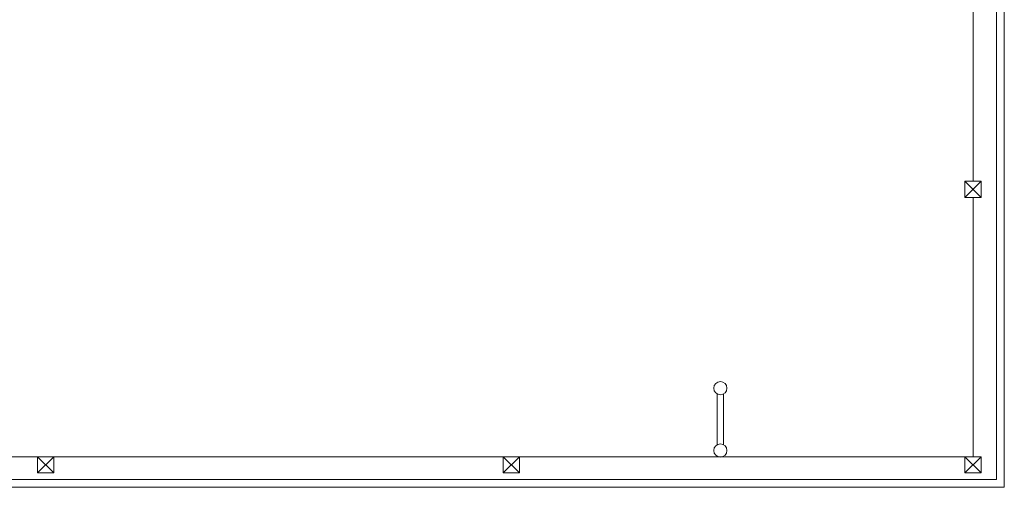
# Model space of a CAD drawing. Header units: millimetres. Extents: x 918337 to 1269480, y -257156 to -67477.
# Tile 111 of 114: x 1256788 to 1269480, y -97966 to -91937. Entities that reach past the tile are written whole.
import ezdxf

# ---------------------------------------------------------------- set-up
doc = ezdxf.new("R2010")
doc.units = ezdxf.units.MM
doc.layers.get('0').update_dxf_attribs({"color": 8, "lineweight": 9})

# ---------------------------------------------------------------- blocks, each defined once
blk = doc.blocks.new('X XZ X X ZX')
at = {"color": 8, "ltscale": 2}
for p, q in [((1156119, -137101), (1156119, -127013)), ((1156219, -137201), (1156219, -126993)), ((1155819, -133253), (1155819, -127223)), ((1155709, -133253), (1155919, -133463)), ((1155709, -133463), (1155919, -133253)), ((1155919, -133253), (1155709, -133253)), ((1155709, -133253), (1155709, -133463)), ((1155919, -133463), (1155919, -133253)), ((1155709, -133463), (1155919, -133463)), ((1155819, -136806), (1155819, -133463)), ((1155922, -136806), (1140019, -136806)), ((1143759, -136806), (1140229, -136806)), ((1143759, -136806), (1143969, -137016)), ((1143759, -137016), (1143969, -136806)), ((1143969, -136806), (1143759, -136806)), ((1143759, -136806), (1143759, -137016)), ((1149759, -136806), (1143969, -136806)), ((1143969, -137016), (1143969, -136806)), ((1149759, -136806), (1149969, -137016)), ((1149759, -137016), (1149969, -136806)), ((1149969, -136806), (1149759, -136806)), ((1149759, -136806), (1149759, -137016)), ((1155714, -136806), (1149969, -136806)), ((1149969, -137016), (1149969, -136806)), ((1155709, -136806), (1155919, -137016)), ((1155709, -137016), (1155919, -136806)), ((1155919, -136806), (1155709, -136806)), ((1155709, -136806), (1155709, -137016)), ((1155919, -137016), (1155919, -136806)), ((1143759, -137016), (1143969, -137016)), ((1149759, -137016), (1149969, -137016)), ((1155709, -137016), (1155919, -137016)), ((1140019, -137101), (1156119, -137101)), ((1140119, -137201), (1156219, -137201))]:
    blk.add_line(p, q, dxfattribs=at)
at = {"color": 8}
for p, q in [((1155819, -133463), (1155819, -136806)), ((1155819, -136806), (1140019, -136806))]:
    blk.add_line(p, q, dxfattribs=at)
at = {"color": 8, "lineweight": 18, "ltscale": 2}
for p, q in [((1152519, -136652), (1152519, -135998)), ((1152599, -136652), (1152599, -135998))]:
    blk.add_line(p, q, dxfattribs=at)
at = {"color": 8, "ltscale": 2}
for centre in [(1152559, -135923), (1152559, -136727)]:
    blk.add_circle(centre, 85, dxfattribs=at)

msp = doc.modelspace()

# ---------------------------------------------------------------- block references
msp.add_blockref('X XZ X X ZX', (113260.7, 39235.1))

doc.saveas('drawing.dxf')
